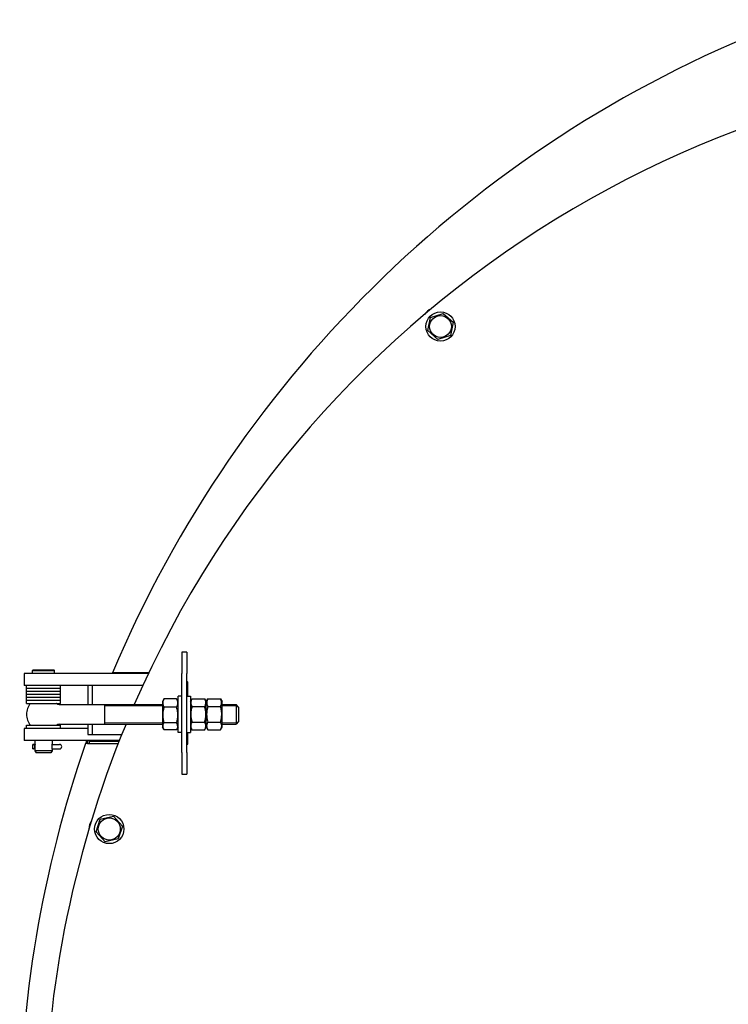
# Model space of a CAD drawing. Header units: millimetres. Extents: x -6676 to 979, y -3974 to 1114.
# Tile 16 of 18: x -976 to -394, y 103 to 910. Entities that reach past the tile are written whole.
import ezdxf

# ---------------------------------------------------------------- set-up
doc = ezdxf.new("R2010")
doc.units = ezdxf.units.MM
doc.linetypes.add('K5LT_BASIC', pattern=[0])
doc.linetypes.add('K5LT_THIN', pattern=[0])
for name, color, linetype, true_color in [('(c)Креп', 7, 'Continuous', 0xc0c0c0), ('(c)Серый', 7, 'Continuous', 0xc0c0c0), ('(c)Синий', 7, 'Continuous', 0x004080), ('Системный слой (1)', 7, 'Continuous', 0x282828)]:
    doc.layers.add(name, color=color, linetype=linetype, true_color=true_color)

# ---------------------------------------------------------------- blocks, each defined once
blk = doc.blocks.new('U6')
at = {"layer": 'Системный слой (1)', "color": 150, "linetype": 'K5LT_BASIC', "lineweight": 30, "true_color": 0x0080ff}
for start, end in [(160.67445, 160.7992), (199.2008, 199.32555)]:
    blk.add_arc((0, -3.5), 973, start, end, dxfattribs=at)
blk = doc.blocks.new('U16')
at = {"layer": 'Системный слой (1)', "color": 150, "linetype": 'K5LT_BASIC', "lineweight": 30, "true_color": 0x0080ff}
for p, q in [((-963, 315.85), (-962.96, 315.85)), ((-949.04, 315.85), (-949, 315.85))]:
    blk.add_line(p, q, dxfattribs=at)
blk = doc.blocks.new('U17')
at = {"layer": 'Системный слой (1)', "color": 150, "linetype": 'K5LT_BASIC', "lineweight": 30, "true_color": 0x0080ff}
for p, q in [((-963, 312.15), (-962.96, 312.15)), ((-949.04, 312.15), (-949, 312.15))]:
    blk.add_line(p, q, dxfattribs=at)
blk = doc.blocks.new('U18')
at = {"layer": 'Системный слой (1)', "color": 150, "linetype": 'K5LT_BASIC', "lineweight": 30, "true_color": 0x0080ff}
for p, q in [((-949, 315.85), (-949.04, 315.84)), ((-949.04, 312.16), (-949, 312.15))]:
    blk.add_line(p, q, dxfattribs=at)
blk = doc.blocks.new('U19')
at = {"layer": 'Системный слой (1)', "color": 150, "linetype": 'K5LT_BASIC', "lineweight": 30, "true_color": 0x0080ff}
for p, q in [((-963.29, 312.15), (-963.44, 312.15)), ((-963.15, 312.15), (-963.29, 312.15)), ((-963, 312.15), (-963.15, 312.15))]:
    blk.add_line(p, q, dxfattribs=at)
blk = doc.blocks.new('U20')
at = {"layer": 'Системный слой (1)', "color": 150, "linetype": 'K5LT_BASIC', "lineweight": 30, "true_color": 0x0080ff}
for p, q in [((-970, 357), (-956, 357)), ((-956, 357), (-942, 357))]:
    blk.add_line(p, q, dxfattribs=at)
blk = doc.blocks.new('U21')
at = {"layer": 'Системный слой (1)', "color": 150, "linetype": 'K5LT_BASIC', "lineweight": 30, "true_color": 0x0080ff}
for p, q in [((-970, 359.5), (-956, 359.5)), ((-956, 359.5), (-942, 359.5))]:
    blk.add_line(p, q, dxfattribs=at)
blk = doc.blocks.new('U33')
at = {"layer": '(c)Креп', "color": 150, "linetype": 'K5LT_BASIC', "lineweight": 30, "true_color": 0x0080ff}
for p, q in [((-858.5, 350.95), (-858.5, 350.94)), ((-858.5, 350.94), (-858.5, 330.05))]:
    blk.add_line(p, q, dxfattribs=at)
blk = doc.blocks.new('U34')
at = {"layer": '(c)Креп', "color": 150, "linetype": 'K5LT_BASIC', "lineweight": 30, "true_color": 0x0080ff}
for p, q in [((-858.03, 331.79), (-858.11, 329.96)), ((-857.2, 333.58), (-858.03, 331.79)), ((-858.11, 329.96), (-857.4, 328.15)), ((-857.4, 328.15), (-857.34, 328.04)), ((-857.34, 328.04), (-857.27, 327.93)), ((-857.27, 327.93), (-857.2, 327.82))]:
    blk.add_line(p, q, dxfattribs=at)
blk = doc.blocks.new('U35')
at = {"layer": '(c)Креп', "color": 150, "linetype": 'K5LT_BASIC', "lineweight": 30, "true_color": 0x0080ff}
for p, q in [((-845.97, 331.79), (-846.8, 333.58)), ((-845.89, 329.96), (-845.97, 331.79)), ((-846.8, 327.82), (-846.73, 327.93)), ((-846.73, 327.93), (-846.66, 328.04)), ((-846.66, 328.04), (-846.6, 328.15)), ((-846.6, 328.15), (-845.89, 329.96))]:
    blk.add_line(p, q, dxfattribs=at)
blk = doc.blocks.new('U45')
at = {"layer": 'Системный слой (1)', "color": 150, "linetype": 'K5LT_BASIC', "lineweight": 30, "true_color": 0x0080ff}
for start, end in [(157.18902, 157.22089), (160.68453, 160.84013), (199.15987, 199.31547)]:
    blk.add_arc((0, -3.5), 975, start, end, dxfattribs=at)
blk = doc.blocks.new('U46')
at = {"layer": 'Системный слой (1)', "color": 150, "linetype": 'K5LT_BASIC', "lineweight": 30, "true_color": 0x0080ff}
for start, end in [(157.17541, 157.20731), (160.67319, 160.82889), (199.17111, 199.32681)]:
    blk.add_arc((0, -3.5), 974.45, start, end, dxfattribs=at)
blk = doc.blocks.new('U47')
at = {"layer": 'Системный слой (1)', "color": 150, "linetype": 'K5LT_BASIC', "lineweight": 30, "true_color": 0x0080ff}
for p, q in [((-970, 354.5), (-956, 354.5)), ((-956, 354.5), (-942, 354.5))]:
    blk.add_line(p, q, dxfattribs=at)
blk = doc.blocks.new('U48')
at = {"layer": 'Системный слой (1)', "color": 150, "linetype": 'K5LT_BASIC', "lineweight": 30, "true_color": 0x0080ff}
for p, q in [((-970, 357), (-956, 357)), ((-956, 357), (-942, 357))]:
    blk.add_line(p, q, dxfattribs=at)
blk = doc.blocks.new('U49')
at = {"layer": 'Системный слой (1)', "color": 150, "linetype": 'K5LT_BASIC', "lineweight": 30, "true_color": 0x0080ff}
for p, q in [((-970, 352), (-956, 352)), ((-956, 352), (-942, 352))]:
    blk.add_line(p, q, dxfattribs=at)
blk = doc.blocks.new('U50')
at = {"layer": 'Системный слой (1)', "color": 150, "linetype": 'K5LT_BASIC', "lineweight": 30, "true_color": 0x0080ff}
for p, q in [((-970, 354.5), (-956, 354.5)), ((-956, 354.5), (-942, 354.5))]:
    blk.add_line(p, q, dxfattribs=at)
blk = doc.blocks.new('U72')
at = {"layer": 'Системный слой (1)', "color": 150, "linetype": 'K5LT_BASIC', "lineweight": 30, "true_color": 0x0080ff}
for p, q in [((-970, 362), (-956, 362)), ((-956, 362), (-942, 362))]:
    blk.add_line(p, q, dxfattribs=at)
blk = doc.blocks.new('U87')
at = {"layer": '(c)Креп', "color": 150, "linetype": 'K5LT_BASIC', "lineweight": 30, "true_color": 0x0080ff}
for q in [(-809.5, 350.95), (-809.5, 330.05)]:
    blk.add_line((-809.5, 330.05), q, dxfattribs=at)
blk = doc.blocks.new('U88')
at = {"layer": '(c)Креп', "color": 150, "linetype": 'K5LT_BASIC', "lineweight": 30, "true_color": 0x0080ff}
for p, q in [((-810.79, 353.19), (-810.8, 353.2)), ((-810.8, 346.86), (-809.94, 348.96)), ((-809.94, 351.1), (-810.79, 353.19)), ((-809.94, 348.96), (-809.94, 351.1))]:
    blk.add_line(p, q, dxfattribs=at)
blk = doc.blocks.new('U89')
at = {"layer": '(c)Креп', "color": 150, "linetype": 'K5LT_BASIC', "lineweight": 30, "true_color": 0x0080ff}
for p, q in [((-821.21, 353.19), (-822.06, 351.1)), ((-822.06, 351.1), (-822.06, 348.96)), ((-822.06, 348.96), (-821.2, 346.86)), ((-821.2, 353.2), (-821.21, 353.19))]:
    blk.add_line(p, q, dxfattribs=at)
blk = doc.blocks.new('U108')
at = {"layer": '(c)Креп', "color": 150, "linetype": 'K5LT_BASIC', "lineweight": 30, "true_color": 0x0080ff}
for p, q in [((-835.5, 355.5), (-835.5, 330.45)), ((-835.5, 330.45), (-835.5, 325.5))]:
    blk.add_line(p, q, dxfattribs=at)
blk = doc.blocks.new('U120')
at = {"layer": '(c)Серый', "color": 150, "linetype": 'K5LT_BASIC', "lineweight": 30, "true_color": 0x0080ff}
for start, end in [(110.71052, 157.2026), (110.57613, 110.585)]:
    blk.add_arc((0, -3.5), 975.55, start, end, dxfattribs=at)
blk = doc.blocks.new('U141')
at = {"layer": 'Системный слой (1)', "color": 150, "linetype": 'K5LT_BASIC', "lineweight": 30, "true_color": 0x0080ff}
for p, q in [((-970, 331.5), (-956, 331.5)), ((-956, 331.5), (-942, 331.5))]:
    blk.add_line(p, q, dxfattribs=at)
blk = doc.blocks.new('U147')
at = {"layer": 'Системный слой (1)', "color": 150, "linetype": 'K5LT_BASIC', "lineweight": 30, "true_color": 0x0080ff}
for start, end in [(156.93907, 156.97133), (160.47629, 160.50779)]:
    blk.add_arc((0, -3.5), 965, start, end, dxfattribs=at)
blk = doc.blocks.new('U148')
at = {"layer": 'Системный слой (1)', "color": 150, "linetype": 'K5LT_BASIC', "lineweight": 30, "true_color": 0x0080ff}
for start, end in [(156.8884, 156.92074), (160.43409, 160.46566)]:
    blk.add_arc((0, -3.5), 963, start, end, dxfattribs=at)
blk = doc.blocks.new('U154')
at = {"layer": 'Системный слой (1)', "color": 150, "linetype": 'K5LT_BASIC', "lineweight": 30, "true_color": 0x0080ff}
for p, q in [((-970, 359.5), (-956, 359.5)), ((-956, 359.5), (-942, 359.5))]:
    blk.add_line(p, q, dxfattribs=at)
blk = doc.blocks.new('U155')
at = {"layer": 'Системный слой (1)', "color": 150, "linetype": 'K5LT_BASIC', "lineweight": 30, "true_color": 0x0080ff}
for p, q in [((-970, 362), (-956, 362)), ((-956, 362), (-942, 362))]:
    blk.add_line(p, q, dxfattribs=at)
blk = doc.blocks.new('U160')
at = {"layer": 'Системный слой (1)', "color": 150, "linetype": 'K5LT_BASIC', "lineweight": 30, "true_color": 0x0080ff}
for p, q in [((-970, 349.5), (-956, 349.5)), ((-956, 349.5), (-942, 349.5))]:
    blk.add_line(p, q, dxfattribs=at)
blk = doc.blocks.new('U161')
at = {"layer": 'Системный слой (1)', "color": 150, "linetype": 'K5LT_BASIC', "lineweight": 30, "true_color": 0x0080ff}
for p, q in [((-970, 352), (-956, 352)), ((-956, 352), (-942, 352))]:
    blk.add_line(p, q, dxfattribs=at)
blk = doc.blocks.new('U180')
at = {"layer": 'Системный слой (1)', "color": 150, "linetype": 'K5LT_BASIC', "lineweight": 30, "true_color": 0x0080ff}
for p, q in [((-919.67, 364), (-919.67, 348.5)), ((-919.67, 332.5), (-919.67, 324))]:
    blk.add_line(p, q, dxfattribs=at)
blk = doc.blocks.new('U181')
at = {"layer": 'Системный слой (1)', "color": 150, "linetype": 'K5LT_BASIC', "lineweight": 30, "true_color": 0x0080ff}
for p, q in [((-916.19, 364), (-916.19, 348.5)), ((-916.19, 332.5), (-916.19, 324))]:
    blk.add_line(p, q, dxfattribs=at)
blk = doc.blocks.new('U185')
at = {"layer": '(c)Креп', "color": 150, "linetype": 'K5LT_BASIC', "lineweight": 30, "true_color": 0x0080ff}
for p, q in [((-943.27, 332.5), (-858.5, 332.5)), ((-809.5, 332.5), (-798, 332.5))]:
    blk.add_line(p, q, dxfattribs=at)
blk = doc.blocks.new('U186')
at = {"layer": '(c)Креп', "color": 150, "linetype": 'K5LT_BASIC', "lineweight": 30, "true_color": 0x0080ff}
for p, q in [((-943.27, 348.5), (-858.5, 348.5)), ((-809.5, 348.5), (-798, 348.5))]:
    blk.add_line(p, q, dxfattribs=at)
blk = doc.blocks.new('U187')
at = {"layer": '(c)Креп', "color": 150, "linetype": 'K5LT_BASIC', "lineweight": 30, "true_color": 0x0080ff}
for start, end in [(139.9948, 180), (39.5212, 40.0052)]:
    blk.add_arc((-956, 340.5), 14, start, end, dxfattribs=at)
blk = doc.blocks.new('U188')
at = {"layer": '(c)Креп', "color": 150, "linetype": 'K5LT_BASIC', "lineweight": 30, "true_color": 0x0080ff}
for start, end in [(180, 220.0052), (319.9948, 320.4788)]:
    blk.add_arc((-956, 340.5), 14, start, end, dxfattribs=at)
blk = doc.blocks.new('U189')
at = {"layer": '(c)Креп', "color": 150, "linetype": 'K5LT_BASIC', "lineweight": 30, "true_color": 0x0080ff}
for p, q in [((-796, 346.5), (-796, 340.5)), ((-796, 340.5), (-796, 334.5))]:
    blk.add_line(p, q, dxfattribs=at)
blk = doc.blocks.new('U190')
at = {"layer": '(c)Креп', "color": 150, "linetype": 'K5LT_BASIC', "lineweight": 30, "true_color": 0x0080ff}
for p, q in [((-798, 348.5), (-798, 340.5)), ((-798, 340.5), (-798, 332.5))]:
    blk.add_line(p, q, dxfattribs=at)
blk = doc.blocks.new('U191')
at = {"layer": '(c)Креп', "color": 7, "linetype": 'K5LT_THIN', "lineweight": 15}
for p, q in [((-906, 333.5), (-858.5, 333.5)), ((-809.5, 333.5), (-798, 333.5))]:
    blk.add_line(p, q, dxfattribs=at)
blk = doc.blocks.new('U192')
at = {"layer": '(c)Креп', "color": 7, "linetype": 'K5LT_THIN', "lineweight": 15}
for p, q in [((-906, 347.5), (-858.5, 347.5)), ((-809.5, 347.5), (-798, 347.5))]:
    blk.add_line(p, q, dxfattribs=at)
blk = doc.blocks.new('U193')
at = {"layer": 'Системный слой (1)', "color": 150, "linetype": 'K5LT_BASIC', "lineweight": 30, "true_color": 0x0080ff}
for p, q in [((-964.4, 377), (-956, 377)), ((-956, 377), (-947.6, 377))]:
    blk.add_line(p, q, dxfattribs=at)
blk = doc.blocks.new('U194')
at = {"layer": 'Системный слой (1)', "color": 150, "linetype": 'K5LT_BASIC', "lineweight": 30, "true_color": 0x0080ff}
for p, q in [((-965, 376.4), (-956, 376.4)), ((-956, 376.4), (-947, 376.4))]:
    blk.add_line(p, q, dxfattribs=at)
blk = doc.blocks.new('U195')
at = {"layer": 'Системный слой (1)', "color": 150, "linetype": 'K5LT_BASIC', "lineweight": 30, "true_color": 0x0080ff}
for p, q in [((-949, 319), (-949, 316)), ((-949, 312), (-949, 310.6))]:
    blk.add_line(p, q, dxfattribs=at)
blk = doc.blocks.new('U196')
at = {"layer": 'Системный слой (1)', "color": 150, "linetype": 'K5LT_BASIC', "lineweight": 30, "true_color": 0x0080ff}
for p, q in [((-963, 319), (-963, 316)), ((-963, 312), (-963, 310.6))]:
    blk.add_line(p, q, dxfattribs=at)
blk = doc.blocks.new('U197')
at = {"layer": 'Системный слой (1)', "color": 150, "linetype": 'K5LT_BASIC', "lineweight": 30, "true_color": 0x0080ff}
for p, q in [((-949.23, 314.89), (-949.29, 314)), ((-949.06, 315.79), (-949.23, 314.89)), ((-949.01, 315.96), (-949.06, 315.79)), ((-949.04, 315.85), (-949.01, 315.96)), ((-949.29, 314), (-949.18, 312.78)), ((-949.18, 312.78), (-949.02, 312.07)), ((-949.02, 312.07), (-949.04, 312.15))]:
    blk.add_line(p, q, dxfattribs=at)
blk = doc.blocks.new('U198')
at = {"layer": 'Системный слой (1)', "color": 150, "linetype": 'K5LT_BASIC', "lineweight": 30, "true_color": 0x0080ff}
for p, q in [((-962.82, 315.22), (-962.98, 315.93)), ((-962.98, 315.93), (-962.96, 315.85)), ((-962.71, 314), (-962.82, 315.22)), ((-962.99, 312.04), (-962.94, 312.21)), ((-962.96, 312.15), (-962.99, 312.04)), ((-962.94, 312.21), (-962.77, 313.11)), ((-962.77, 313.11), (-962.71, 314))]:
    blk.add_line(p, q, dxfattribs=at)
blk = doc.blocks.new('U199')
at = {"layer": '(c)Серый', "color": 150, "linetype": 'K5LT_BASIC', "lineweight": 30, "true_color": 0x0080ff}
for start, end in [(157.2026, 157.23445), (160.69585, 160.85135), (199.14865, 199.30415), (202.76555, 202.92488)]:
    blk.add_arc((0, -3.5), 975.55, start, end, dxfattribs=at)
blk = doc.blocks.new('U215')
at = {"layer": '(c)Синий', "color": 150, "linetype": 'K5LT_BASIC', "lineweight": 30, "true_color": 0x0080ff}
for start, end in [(86.70532, 156.42182), (157.55365, 203.29433)]:
    blk.add_arc((-75, -3.5), 880, start, end, dxfattribs=at)
blk = doc.blocks.new('U217')
at = {"layer": '(c)Синий', "color": 150, "linetype": 'K5LT_BASIC', "lineweight": 30, "true_color": 0x0080ff}
for p, q in [((-837.5, 355.5), (-837.5, 366.5)), ((-837.5, 316.5), (-837.5, 325.5))]:
    blk.add_line(p, q, dxfattribs=at)
blk = doc.blocks.new('U218')
at = {"layer": 'Системный слой (1)', "color": 150, "linetype": 'K5LT_BASIC', "lineweight": 30, "true_color": 0x0080ff}
for start, end in [(157.13947, 157.17142), (160.64324, 160.67445)]:
    blk.add_arc((0, -3.5), 973, start, end, dxfattribs=at)

msp = doc.modelspace()

# ---------------------------------------------------------------- linework, layer by layer
at = {"layer": '(c)Креп', "color": 150, "linetype": 'K5LT_BASIC', "lineweight": 30, "true_color": 0x0080ff}
for p, q in [((-640.79, 654.95), (-638.54, 665.68)), ((-638.54, 665.68), (-628.11, 669.1)), ((-628.11, 669.1), (-619.94, 661.78)), ((-619.94, 661.78), (-622.2, 651.04)), ((-632.62, 647.63), (-640.79, 654.95)), ((-622.2, 651.04), (-632.62, 647.63)), ((-845.5, 325.5), (-845.5, 355.5)), ((-842.5, 355.5), (-845.5, 355.5)), ((-838.5, 355.5), (-835.5, 355.5)), ((-906, 348.5), (-906, 340.5)), ((-857.4, 352.85), (-858.5, 350.95)), ((-846.8, 353.18), (-857.2, 353.18)), ((-845.5, 350.95), (-846.6, 352.85)), ((-835.5, 350.95), (-834.2, 353.2)), ((-834.2, 353.2), (-823.8, 353.2)), ((-823.8, 353.2), (-822.5, 350.95)), ((-822.5, 350.95), (-821.21, 353.19)), ((-822.5, 330.05), (-822.5, 350.95)), ((-822.5, 330.05), (-822.5, 350.95)), ((-821.2, 353.2), (-810.8, 353.2)), ((-810.79, 353.19), (-809.5, 350.95)), ((-796, 346.5), (-798, 348.5)), ((-906, 340.5), (-906, 332.5)), ((-846.8, 346.27), (-857.2, 346.27)), ((-834.2, 346.85), (-823.8, 346.85)), ((-821.2, 346.86), (-810.8, 346.86)), ((-846.8, 333.58), (-857.2, 333.58)), ((-834.2, 334.15), (-823.8, 334.15)), ((-821.2, 334.16), (-810.8, 334.16)), ((-796, 334.5), (-798, 332.5)), ((-857.4, 328.15), (-858.5, 330.05)), ((-846.8, 327.82), (-857.2, 327.82)), ((-845.5, 330.05), (-846.6, 328.15)), ((-842.5, 325.5), (-845.5, 325.5)), ((-838.5, 325.5), (-835.5, 325.5)), ((-835.5, 330.05), (-834.2, 327.8)), ((-834.2, 327.8), (-823.8, 327.8)), ((-823.8, 327.8), (-822.5, 330.05)), ((-822.5, 330.05), (-821.21, 327.81)), ((-821.2, 327.8), (-821.21, 327.81)), ((-821.2, 327.8), (-810.8, 327.8)), ((-810.79, 327.81), (-810.8, 327.8)), ((-810.79, 327.81), (-809.5, 330.05)), ((-912.77, 244.2), (-909.4, 254.64)), ((-909.4, 254.64), (-898.67, 256.94)), ((-898.67, 256.94), (-891.31, 248.8)), ((-905.41, 236.06), (-912.77, 244.2)), ((-891.31, 248.8), (-894.68, 238.36)), ((-894.68, 238.36), (-905.41, 236.06))]:
    msp.add_line(p, q, dxfattribs=at)
at = {"layer": '(c)Креп', "color": 7, "linetype": 'K5LT_THIN', "lineweight": 15}
for p, q in [((-798, 347.5), (-797, 347.5)), ((-798, 333.5), (-797, 333.5))]:
    msp.add_line(p, q, dxfattribs=at)
at = {"layer": '(c)Креп', "color": 150, "linetype": 'K5LT_BASIC', "lineweight": 30, "true_color": 0x0080ff}
for centre in [(-630.37, 658.36), (-902.04, 246.5)]:
    msp.add_circle(centre, 9.03, dxfattribs=at)
for centre, start, end in [((-943.27, 351), 219.5212, 270), ((-943.27, 330), 90, 140.4788)]:
    msp.add_arc(centre, 2.5, start, end, dxfattribs=at)
for points, knots in [([(-857.2, 353.18), (-857.34, 352.92), (-857.56, 352.47), (-857.79, 351.88), (-857.95, 351.4), (-858.06, 350.94), (-858.14, 350.48), (-858.18, 350.05), (-858.19, 349.64), (-858.17, 349.25), (-858.12, 348.87), (-858.04, 348.44), (-857.9, 347.9), (-857.64, 347.16), (-857.37, 346.6), (-857.2, 346.27)], [0, 0, 0, 0, 1.912449, 3.143264, 4.100621, 5.29978, 6.277542, 7.267519, 8.214858, 9.102067, 9.95816, 10.806592, 12.055167, 13.667644, 16, 16, 16, 16]), ([(-846.8, 346.27), (-846.66, 346.54), (-846.44, 346.98), (-846.21, 347.57), (-846.05, 348.06), (-845.94, 348.51), (-845.86, 348.97), (-845.82, 349.4), (-845.81, 349.81), (-845.83, 350.21), (-845.88, 350.58), (-845.96, 351.01), (-846.1, 351.55), (-846.36, 352.3), (-846.63, 352.86), (-846.8, 353.18)], [0, 0, 0, 0, 1.912449, 3.143264, 4.100621, 5.29978, 6.277542, 7.267519, 8.214858, 9.102067, 9.95816, 10.806592, 12.055167, 13.667644, 16, 16, 16, 16]), ([(-834.2, 353.2), (-834.36, 352.92), (-834.6, 352.46), (-834.85, 351.85), (-835, 351.36), (-835.1, 350.93), (-835.16, 350.52), (-835.19, 350.14), (-835.18, 349.77), (-835.15, 349.41), (-835.08, 349.01), (-834.96, 348.51), (-834.69, 347.77), (-834.4, 347.2), (-834.2, 346.85)], [0, 0, 0, 0, 2.031939, 3.311633, 4.396645, 5.423589, 6.350589, 7.262712, 8.121744, 8.934797, 9.734458, 10.915408, 12.440477, 15, 15, 15, 15]), ([(-823.8, 346.85), (-823.64, 347.13), (-823.4, 347.59), (-823.15, 348.21), (-823, 348.69), (-822.9, 349.12), (-822.84, 349.53), (-822.81, 349.92), (-822.82, 350.29), (-822.85, 350.64), (-822.92, 351.04), (-823.04, 351.54), (-823.31, 352.28), (-823.6, 352.85), (-823.8, 353.2)], [0, 0, 0, 0, 2.031939, 3.311633, 4.396645, 5.423589, 6.350589, 7.262712, 8.121744, 8.934797, 9.734458, 10.915408, 12.440477, 15, 15, 15, 15]), ([(-857.2, 346.27), (-857.33, 345.84), (-857.5, 345.2), (-857.74, 344.12), (-857.92, 343.17), (-858.04, 342.29), (-858.11, 341.57), (-858.16, 340.92), (-858.19, 340.12), (-858.18, 339.38), (-858.14, 338.56), (-858.06, 337.68), (-857.9, 336.58), (-857.64, 335.21), (-857.37, 334.18), (-857.2, 333.58)], [0, 0, 0, 0, 1.679816, 2.464254, 4.100621, 5.29978, 5.785161, 6.773962, 7.746893, 8.757247, 9.530451, 10.808294, 12.055167, 13.667644, 16, 16, 16, 16]), ([(-846.8, 333.58), (-846.67, 334.02), (-846.5, 334.66), (-846.26, 335.73), (-846.08, 336.68), (-845.96, 337.57), (-845.89, 338.28), (-845.84, 338.94), (-845.81, 339.73), (-845.82, 340.47), (-845.86, 341.29), (-845.94, 342.17), (-846.1, 343.27), (-846.36, 344.64), (-846.63, 345.67), (-846.8, 346.27)], [0, 0, 0, 0, 1.679816, 2.464254, 4.100621, 5.29978, 5.785161, 6.773962, 7.746893, 8.757247, 9.530451, 10.808294, 12.055167, 13.667644, 16, 16, 16, 16]), ([(-834.2, 346.85), (-834.29, 346.56), (-834.49, 345.8), (-834.81, 344.42), (-835.03, 343.04), (-835.13, 341.97), (-835.16, 341.38), (-835.18, 341), (-835.18, 340.67), (-835.18, 340.33), (-835.18, 339.89), (-835.15, 339.37), (-835.1, 338.62), (-834.97, 337.53), (-834.74, 336.29), (-834.47, 335.13), (-834.29, 334.47), (-834.2, 334.15)], [0, 0, 0, 0, 3.152296, 8.024027, 14.430358, 17.4743, 18.996271, 20.518242, 21.409855, 22.301468, 24.084694, 25.867919, 27.651145, 31.792504, 37.072525, 40.536262, 44, 44, 44, 44]), ([(-823.8, 334.15), (-823.71, 334.44), (-823.51, 335.2), (-823.19, 336.58), (-822.97, 337.96), (-822.87, 339.03), (-822.84, 339.62), (-822.82, 340), (-822.82, 340.33), (-822.82, 340.67), (-822.82, 341.11), (-822.85, 341.63), (-822.9, 342.38), (-823.03, 343.47), (-823.26, 344.71), (-823.53, 345.87), (-823.71, 346.53), (-823.8, 346.85)], [0, 0, 0, 0, 3.152296, 8.024027, 14.430358, 17.4743, 18.996271, 20.518242, 21.409855, 22.301468, 24.084694, 25.867919, 27.651145, 31.792504, 37.072525, 40.536262, 44, 44, 44, 44]), ([(-821.2, 346.86), (-821.33, 346.43), (-821.5, 345.79), (-821.74, 344.72), (-821.92, 343.76), (-822.04, 342.88), (-822.11, 342.16), (-822.16, 341.51), (-822.19, 340.71), (-822.18, 339.97), (-822.14, 339.15), (-822.06, 338.26), (-821.9, 337.16), (-821.64, 335.79), (-821.37, 334.76), (-821.2, 334.16)], [0, 0, 0, 0, 1.679816, 2.464254, 4.100621, 5.29978, 5.785161, 6.773962, 7.746893, 8.757247, 9.530451, 10.808294, 12.055167, 13.667644, 16, 16, 16, 16]), ([(-810.8, 334.16), (-810.67, 334.6), (-810.5, 335.24), (-810.26, 336.31), (-810.08, 337.27), (-809.96, 338.15), (-809.89, 338.87), (-809.84, 339.52), (-809.81, 340.32), (-809.82, 341.06), (-809.86, 341.88), (-809.94, 342.76), (-810.1, 343.87), (-810.36, 345.24), (-810.63, 346.26), (-810.8, 346.86)], [0, 0, 0, 0, 1.679816, 2.464254, 4.100621, 5.29978, 5.785161, 6.773962, 7.746893, 8.757247, 9.530451, 10.808294, 12.055167, 13.667644, 16, 16, 16, 16]), ([(-834.2, 334.15), (-834.36, 333.87), (-834.6, 333.41), (-834.85, 332.79), (-835, 332.31), (-835.1, 331.88), (-835.16, 331.47), (-835.19, 331.08), (-835.18, 330.71), (-835.15, 330.36), (-835.08, 329.96), (-834.96, 329.46), (-834.69, 328.72), (-834.4, 328.15), (-834.2, 327.8)], [0, 0, 0, 0, 2.031939, 3.311633, 4.396645, 5.423589, 6.350589, 7.262712, 8.121744, 8.934797, 9.734458, 10.915408, 12.440477, 15, 15, 15, 15]), ([(-823.8, 327.8), (-823.64, 328.08), (-823.4, 328.54), (-823.15, 329.15), (-823, 329.64), (-822.9, 330.07), (-822.84, 330.48), (-822.81, 330.86), (-822.82, 331.23), (-822.85, 331.59), (-822.92, 331.99), (-823.04, 332.49), (-823.31, 333.23), (-823.6, 333.8), (-823.8, 334.15)], [0, 0, 0, 0, 2.031939, 3.311633, 4.396645, 5.423589, 6.350589, 7.262712, 8.121744, 8.934797, 9.734458, 10.915408, 12.440477, 15, 15, 15, 15]), ([(-821.2, 334.16), (-821.36, 333.88), (-821.6, 333.42), (-821.85, 332.8), (-822, 332.32), (-822.1, 331.89), (-822.16, 331.48), (-822.19, 331.09), (-822.18, 330.72), (-822.15, 330.36), (-822.08, 329.96), (-821.96, 329.47), (-821.69, 328.72), (-821.4, 328.15), (-821.2, 327.8)], [0, 0, 0, 0, 2.031939, 3.311633, 4.396645, 5.423589, 6.350589, 7.262712, 8.121744, 8.934797, 9.734458, 10.915408, 12.440477, 15, 15, 15, 15]), ([(-810.8, 327.8), (-810.64, 328.08), (-810.4, 328.54), (-810.15, 329.16), (-810, 329.64), (-809.9, 330.07), (-809.84, 330.48), (-809.81, 330.87), (-809.82, 331.24), (-809.85, 331.6), (-809.92, 332), (-810.04, 332.5), (-810.31, 333.24), (-810.6, 333.81), (-810.8, 334.16)], [0, 0, 0, 0, 2.031939, 3.311633, 4.396645, 5.423589, 6.350589, 7.262712, 8.121744, 8.934797, 9.734458, 10.915408, 12.440477, 15, 15, 15, 15])]:
    msp.add_open_spline(points, degree=3, knots=knots, dxfattribs=at)
for points in [[(-857.4, 352.85), (-857.34, 352.96), (-857.27, 353.07), (-857.2, 353.18)], [(-846.8, 353.18), (-846.73, 353.07), (-846.66, 352.96), (-846.6, 352.85)]]:
    msp.add_open_spline(points, degree=3, dxfattribs=at)
at = {"layer": '(c)Серый', "color": 150, "linetype": 'K5LT_BASIC', "lineweight": 30, "true_color": 0x0080ff}
for p, q in [((-897.66, 374.5), (-899.34, 374.5)), ((-869.68, 374.5), (-897.66, 374.5)), ((-919.93, 316.5), (-921.57, 316.5)), ((-919.93, 316.5), (-894.76, 316.5))]:
    msp.add_line(p, q, dxfattribs=at)
for centre, radius, start, end in [((-632.94, 661.43), 12.5, 113.62468, 146.37532), ((0, -3.5), 975.55, 160.85135, 199.14865), ((-906.22, 246.5), 12.5, 146.88532, 179.63596)]:
    msp.add_arc(centre, radius, start, end, dxfattribs=at)
at = {"layer": '(c)Синий', "color": 150, "linetype": 'K5LT_BASIC', "lineweight": 30, "true_color": 0x0080ff}
for p, q in [((-842.5, 391.5), (-842.5, 373.92)), ((-838.5, 391.5), (-842.5, 391.5)), ((-838.5, 391.5), (-838.5, 373.92)), ((-842.5, 309.08), (-842.5, 373.92)), ((-838.5, 309.08), (-838.5, 373.92)), ((-838, 367), (-838.5, 367)), ((-838.5, 316), (-838, 316)), ((-842.5, 309.08), (-842.5, 291.5)), ((-838.5, 309.08), (-838.5, 291.5)), ((-842.5, 291.5), (-838.5, 291.5))]:
    msp.add_line(p, q, dxfattribs=at)
for centre, start, end in [((-838, 366.5), 0, 90), ((-838, 316.5), 270, 0)]:
    msp.add_arc(centre, 0.5, start, end, dxfattribs=at)
at = {"layer": 'Системный слой (1)', "color": 150, "linetype": 'K5LT_BASIC', "lineweight": 30, "true_color": 0x0080ff}
for p, q in [((-942.98, 374), (-972, 374)), ((-972, 374), (-972, 364)), ((-965, 376.4), (-964.4, 377)), ((-965, 374), (-965, 376.4)), ((-947, 376.4), (-947.6, 377)), ((-947, 374), (-947, 376.4)), ((-869.92, 374), (-942.98, 374)), ((-942.98, 364), (-972, 364)), ((-970, 362), (-970, 364)), ((-874.59, 364), (-942.98, 364)), ((-942, 362), (-942, 364)), ((-970, 359.5), (-970, 362)), ((-970, 357), (-970, 359.5)), ((-970, 354.5), (-970, 357)), ((-942, 359.5), (-942, 362)), ((-942, 357), (-942, 359.5)), ((-942, 354.5), (-942, 357)), ((-970, 352), (-970, 354.5)), ((-970, 349.5), (-970, 352)), ((-942, 352), (-942, 354.5)), ((-942, 349.5), (-942, 352)), ((-970, 329), (-970, 331.5)), ((-942, 329), (-942, 331.5)), ((-942.07, 329), (-972, 329)), ((-972, 329), (-972, 319)), ((-919.67, 329), (-942.07, 329)), ((-919.67, 324), (-916.19, 324)), ((-916.19, 324), (-891.79, 324)), ((-942.07, 319), (-972, 319)), ((-964.85, 312.15), (-964.85, 315.85)), ((-949, 315.85), (-945.49, 315.85)), ((-945.49, 315.85), (-942.85, 315.85)), ((-893.78, 319), (-942.07, 319)), ((-918.17, 318.5), (-893.97, 318.5)), ((-949, 310.6), (-963, 310.6)), ((-963, 310.6), (-962.08, 309)), ((-949.92, 309), (-962.08, 309)), ((-949, 310.6), (-949.92, 309)), ((-949, 312.15), (-945.49, 312.15)), ((-945.49, 312.15), (-942.85, 312.15))]:
    msp.add_line(p, q, dxfattribs=at)
for centre in [(-630.37, 658.36), (-902.04, 246.5)]:
    msp.add_circle(centre, 12, dxfattribs=at)
for centre in [(-964.85, 314), (-942.85, 314)]:
    msp.add_arc(centre, 1.85, 270, 90, dxfattribs=at)
for points in [[(-963, 315.85), (-963.09, 315.85), (-963.26, 315.85), (-963.51, 315.85), (-963.74, 315.84), (-963.97, 315.83), (-964.15, 315.81), (-964.27, 315.78), (-964.31, 315.77)], [(-963, 312.15), (-963.09, 312.15), (-963.26, 312.15), (-963.51, 312.15), (-963.74, 312.16), (-963.97, 312.17), (-964.15, 312.19), (-964.27, 312.22), (-964.31, 312.23)]]:
    msp.add_open_spline(points, degree=3, knots=[0, 0, 0, 0, 1.615726, 3.192239, 4.726786, 6.159909, 7.875093, 9, 9, 9, 9], dxfattribs=at)

# ---------------------------------------------------------------- block references
at = {"layer": '(c)Креп'}
for name in ['U108', 'U187', 'U186', 'U192', 'U33', 'U89', 'U88', 'U87', 'U190', 'U188', 'U189', 'U185', 'U191', 'U34', 'U35']:
    msp.add_blockref(name, (0, 0), dxfattribs=at)
at = {"layer": '(c)Серый'}
for name in ['U120', 'U199']:
    msp.add_blockref(name, (0, 0), dxfattribs=at)
at = {"layer": '(c)Синий'}
for name in ['U215', 'U217']:
    msp.add_blockref(name, (0, 0), dxfattribs=at)
at = {"layer": 'Системный слой (1)'}
for name in ['U194', 'U193', 'U45', 'U46', 'U218', 'U147', 'U148', 'U180', 'U181', 'U72', 'U155', 'U21', 'U154', 'U20', 'U48', 'U47', 'U50', 'U49', 'U161', 'U160', 'U141', 'U196', 'U16', 'U198', 'U197', 'U18', 'U195', 'U6', 'U19', 'U17']:
    msp.add_blockref(name, (0, 0), dxfattribs=at)

doc.saveas('drawing.dxf')
